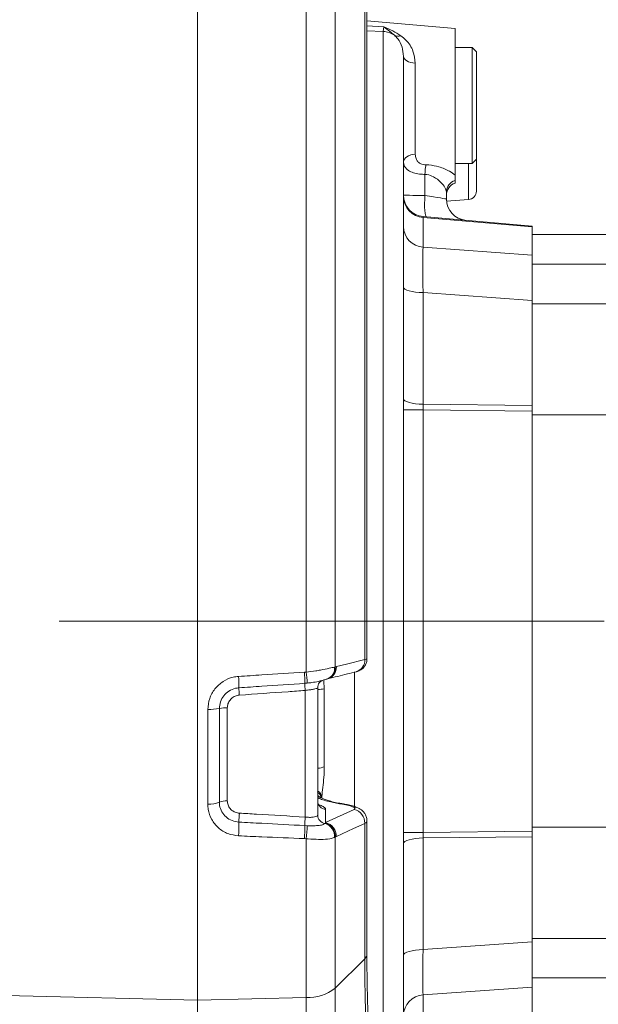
# Model space of a CAD drawing. Header units: millimetres. Extents: x 0 to 8410, y 0 to 5940.
# Tile 123 of 179: x 5396 to 5531, y 3089 to 3318. Entities that reach past the tile are written whole.
import ezdxf

# ---------------------------------------------------------------- set-up
doc = ezdxf.new("R2010")
doc.units = ezdxf.units.MM
doc.header["$LTSCALE"] = 10
doc.linetypes.add('CENTERX2', pattern=[20.32, 12.7, -2.54, 2.54, -2.54])
doc.styles.add('SLDTEXTSTYLE0', font='TXT', dxfattribs={"width": 0.605})
doc.dimstyles.new('SLDDIMSTYLE0', dxfattribs={"dimtxt": 50, "dimasz": 50, "dimexe": 0, "dimexo": 0.0625, "dimgap": 12.5, "dimtad": 1, "dimtoh": 1, "dimdec": 1, "dimrnd": 1e-09, "dimzin": 12, "dimdsep": 46, "dimtxsty": 'SLDTEXTSTYLE0', "dimsah": 1, "dimcen": 0.09, "dimadec": 0, "dimazin": 0, "dimtfac": 1, "dimtofl": 0, "dimtmove": 0, "dimatfit": 3, "dimfxl": 0, "dimfrac": 2, "dimtolj": 1, "dimtzin": 12, "dimarcsym": 0})

# ---------------------------------------------------------------- blocks, each defined once
blk = doc.blocks.new('*D17')
at = {"color": 7, "linetype": 'Continuous', "lineweight": 0}
for p, q in [((5057.2, 3177.87), (5057.2, 2367.92)), ((5437.2, 2551.21), (5437.2, 2367.92)), ((5437.2, 2382.92), (5057.2, 2382.92))]:
    blk.add_line(p, q, dxfattribs=at)
for points in [[(5057.2, 2382.92), (5107.2, 2375.42), (5107.2, 2390.42)], [(5437.2, 2382.92), (5387.2, 2390.42), (5387.2, 2375.42)]]:
    blk.add_solid(points, dxfattribs=at)
at = {"color": 7, "linetype": 'Continuous', "lineweight": 0, "insert": (5189.92, 2447.38), "char_height": 50, "attachment_point": 1, "style": 'SLDTEXTSTYLE0'}
blk.add_mtext('380', dxfattribs=at)

msp = doc.modelspace()

# ---------------------------------------------------------------- linework, layer by layer
at = {"color": 7, "linetype": 'CENTERX2', "lineweight": 0}
for p, q in [((5437.2, 2551.21), (5437.2, 4467.87)), ((4998.55, 3177.87), (5790.84, 3177.87))]:
    msp.add_line(p, q, dxfattribs=at)
at = {"color": 7, "linetype": 'Continuous', "lineweight": 0}
for p, q in [((5437.2, 3356.88), (5437.2, 3089.61)), ((5476.68, 3169.09), (5476.68, 3331.31)), ((5497.2, 3315.81), (5476.68, 3317.6)), ((5497.2, 3281.71), (5497.2, 3315.81)), ((5501.2, 3311.37), (5497.2, 3311.37)), ((5502.2, 3310.37), (5501.2, 3311.37)), ((5501.2, 3297.87), (5501.2, 3311.37)), ((5502.2, 3310.37), (5502.2, 3297.87)), ((5485.2, 3309.34), (5485.2, 3046.41)), ((5501.2, 3284.37), (5501.2, 3297.87)), ((5502.2, 3297.87), (5502.2, 3285.37)), ((5501.2, 3284.37), (5502.2, 3285.37)), ((5502.2, 3285.37), (5502.2, 3277.99)), ((5497.2, 3284.37), (5501.2, 3284.37)), ((5497.2, 3281.71), (5497.2, 3280.48)), ((5497.2, 3280.48), (5497.2, 3279.84)), ((5495.2, 3277.75), (5495.2, 3276.14)), ((5495.23, 3275.63), (5500.34, 3275.99)), ((5489.77, 3272.03), (5515.2, 3269.81)), ((5515.2, 3269.81), (5515.2, 3269.64)), ((5515.2, 3269.64), (5515.2, 3263.09)), ((5533.7, 3267.87), (5515.2, 3267.87)), ((5515.2, 3263.09), (5515.2, 3252.52)), ((5515.2, 3252.52), (5515.2, 3228.06)), ((5515.2, 3228.06), (5515.2, 3226.77)), ((5515.2, 3226.77), (5515.2, 3128.97)), ((5533.7, 3225.87), (5515.2, 3225.87)), ((5467.31, 3164.36), (5467.46, 3164.41)), ((5467.45, 3164.4), (5467.58, 3164.44)), ((5465.2, 3132.7), (5465.2, 3162.32)), ((5476.68, 3100.33), (5476.68, 3131.36)), ((5533.7, 3129.87), (5515.2, 3129.87)), ((5515.2, 3128.97), (5515.2, 3127.68)), ((5515.2, 3127.68), (5515.2, 3103.22)), ((5515.2, 3103.22), (5515.2, 3092.66)), ((5515.2, 3092.66), (5515.2, 3086.1)), ((5437.2, 3089.61), (5437.2, 2999.87))]:
    msp.add_line(p, q, dxfattribs=at)
at = {"color": 8, "linetype": 'Continuous', "lineweight": 0}
for p, q in [((5462.51, 3165.99), (5462.51, 3351.82)), ((5469.28, 3347.25), (5469.28, 3167.2)), ((5476.17, 3168.93), (5476.17, 3333.42)), ((5476.68, 3316.44), (5480.64, 3316.19)), ((5480.47, 3315.15), (5476.68, 3315.31)), ((5480.47, 3315.15), (5480.64, 3316.19)), ((5480.47, 3040.59), (5480.47, 3315.15)), ((5487.94, 3307.76), (5487.94, 3286.56)), ((5500.34, 3275.99), (5500.34, 3284.37)), ((5490.2, 3281.86), (5490.2, 3276.94)), ((5489.77, 3271.86), (5489.77, 3264.9)), ((5515.2, 3269.64), (5489.77, 3271.86)), ((5489.77, 3264.9), (5515.2, 3263.09)), ((5533.7, 3260.94), (5515.2, 3260.94)), ((5489.77, 3254.34), (5489.77, 3228.36)), ((5515.2, 3252.52), (5489.77, 3254.34)), ((5533.7, 3251.75), (5515.2, 3251.75)), ((5489.77, 3228.36), (5515.2, 3228.06)), ((5485.2, 3227.07), (5489.77, 3227.07)), ((5489.77, 3227.07), (5489.77, 3128.68)), ((5515.2, 3226.77), (5489.77, 3227.07)), ((5462.12, 3165.95), (5462.51, 3165.99)), ((5469.15, 3167.17), (5469.28, 3167.2)), ((5469.28, 3167.2), (5469.55, 3167.27)), ((5473.79, 3165.97), (5473.79, 3134.69)), ((5462.77, 3163.44), (5462.19, 3163.39)), ((5466.66, 3164), (5466.75, 3162.12)), ((5462.28, 3132.25), (5462.28, 3161.73)), ((5466.75, 3162.12), (5466.75, 3144.01)), ((5439.61, 3135.22), (5439.61, 3157.3)), ((5442.31, 3157.53), (5442.31, 3135.7)), ((5444.15, 3157.69), (5444.15, 3136.03)), ((5467.06, 3134.06), (5467.06, 3130.96)), ((5467.06, 3130.96), (5473.69, 3134.04)), ((5462.19, 3130.27), (5462.77, 3130.24)), ((5466.92, 3130.79), (5466.96, 3130.83)), ((5466.96, 3130.83), (5467.06, 3130.96)), ((5476.17, 3099.27), (5476.17, 3130.77)), ((5489.77, 3128.68), (5515.2, 3128.97)), ((5462.51, 3127.21), (5462.12, 3127.23)), ((5462.51, 3090.25), (5462.51, 3127.21)), ((5469.28, 3127.58), (5469.15, 3127.52)), ((5469.55, 3127.7), (5469.28, 3127.58)), ((5469.28, 3127.58), (5469.28, 3092.42)), ((5485.2, 3128.68), (5489.77, 3128.68)), ((5515.2, 3127.68), (5489.77, 3127.39)), ((5489.77, 3127.39), (5489.77, 3101.41)), ((5533.7, 3104), (5515.2, 3104)), ((5489.77, 3101.41), (5515.2, 3103.22)), ((5476.17, 3099.27), (5469.28, 3092.42)), ((5533.7, 3094.8), (5515.2, 3094.8)), ((5469.28, 3092.42), (5469.28, 3067.24)), ((5515.2, 3092.66), (5489.77, 3090.84)), ((5437.2, 3089.61), (5392.55, 3090.74)), ((5462.51, 3090.25), (5437.2, 3089.61)), ((5462.51, 3065.07), (5462.51, 3090.25)), ((5489.77, 3090.84), (5489.77, 3083.88))]:
    msp.add_line(p, q, dxfattribs=at)
at = {"color": 8, "linetype": 'Continuous', "lineweight": 0, "flags": 128}
for points in [[(5487.94, 3307.76), (5487.4, 3307.81), (5486.88, 3307.92), (5486.4, 3308.07), (5485.99, 3308.27), (5485.66, 3308.5), (5485.41, 3308.76), (5485.26, 3309.04), (5485.2, 3309.34)], [(5487.94, 3286.56), (5487.4, 3286.5), (5486.88, 3286.38), (5486.4, 3286.2), (5485.99, 3285.98), (5485.66, 3285.71), (5485.41, 3285.41), (5485.26, 3285.09), (5485.2, 3284.76)], [(5485.2, 3277.01), (5485.3, 3277.01), (5485.57, 3277.01), (5486.02, 3277), (5486.62, 3276.99), (5487.37, 3276.98), (5488.23, 3276.97), (5489.19, 3276.96), (5490.2, 3276.94)], [(5490.2, 3276.94), (5490.14, 3275.98), (5490.11, 3275.05), (5490.11, 3274.2), (5490.15, 3273.45), (5490.22, 3272.83), (5490.32, 3272.36), (5490.45, 3272.07), (5490.6, 3271.96)], [(5490.2, 3276.94), (5491.22, 3276.78), (5492.18, 3276.63), (5493.04, 3276.49), (5493.79, 3276.37), (5494.39, 3276.27), (5494.84, 3276.2), (5495.11, 3276.15), (5495.2, 3276.14)], [(5485.2, 3255.63), (5485.29, 3255.39), (5485.54, 3255.16), (5485.96, 3254.94), (5486.52, 3254.75), (5487.2, 3254.59), (5487.99, 3254.46), (5488.86, 3254.38), (5489.77, 3254.34)], [(5485.2, 3229.64), (5485.29, 3229.41), (5485.54, 3229.18), (5485.96, 3228.96), (5486.52, 3228.77), (5487.2, 3228.61), (5487.99, 3228.48), (5488.86, 3228.4), (5489.77, 3228.36)], [(5469.55, 3167.27), (5471.9, 3167.86), (5476.17, 3168.93)], [(5465.71, 3136.91), (5465.4, 3137.15), (5465.2, 3137.27)], [(5471.21, 3135.32), (5471.15, 3135.32), (5470.98, 3135.24)], [(5476.17, 3130.77), (5473.55, 3129.56), (5469.55, 3127.7)], [(5485.2, 3126.1), (5485.29, 3126.34), (5485.54, 3126.57), (5485.96, 3126.78), (5486.52, 3126.97), (5487.2, 3127.13), (5487.99, 3127.26), (5488.86, 3127.34), (5489.77, 3127.39)], [(5485.2, 3100.12), (5485.29, 3100.36), (5485.54, 3100.59), (5485.96, 3100.8), (5486.52, 3100.99), (5487.2, 3101.15), (5487.99, 3101.28), (5488.86, 3101.36), (5489.77, 3101.41)]]:
    msp.add_lwpolyline(points, dxfattribs=at)
at = {"color": 8, "linetype": 'Continuous', "lineweight": 0}
for centre, radius, start, end in [((5480.2, 3310.15), 5.01, 54.8384, 87.0135), ((5483.95, 3315.85), 1.82, 241.7842, 289.5804), ((5503.4, 3281.57), 13.2, 169.0187, 178.7358), ((5498.11, 3277.72), 2.9, 108.1224, 179.3901), ((5490.1, 3276.75), 4.9, 180.8965, 266.0852), ((5490.1, 3269.79), 4.9, 180.8965, 266.0852), ((5473.4, 3168.75), 2.78, 286.7449, 3.6391), ((5432.85, 3163.93), 29.35, 358.9334, 3.9418), ((5430.6, 3161.46), 32.23, 3.5092, 8.0734), ((5466.49, 3166.9), 2.67, 288.6565, 5.7415), ((5466.53, 3167), 2.75, 289.6511, 4.0716), ((5466.78, 3167.1), 2.78, 286.6902, 3.5204), ((5421.17, 3163.04), 25.68, 358.4673, 4.3721), ((5509.06, 3165.24), 46.91, 182.268, 184.2986), ((5488.15, 3163.81), 41.33, 182.0215, 184.3988), ((5464.97, 3170.67), 8.73, 271.5037, 281.7544), ((5439.97, 3168.93), 11.63, 268.253, 281.5854), ((5443.89, 3149.75), 7.95, 88.0917, 101.4833), ((5464.93, 3148.01), 4.4, 273.5755, 294.4775), ((5464.24, 3136.66), 1.96, 4.0676, 60.7699), ((5463.94, 3136.06), 2.29, 16.321, 56.6784), ((5439.95, 3141.14), 5.92, 266.7795, 293.4563), ((5443.9, 3131.99), 4.04, 86.4407, 113.2605), ((5467.16, 3136.02), 1.96, 180.9194, 267.0644), ((5473.77, 3132.66), 1.93, 66.2189, 96.9188), ((5472.93, 3130.89), 3.24, 357.9318, 76.5883), ((5412.54, 3130.18), 34.31, 356.1517, 1.5041), ((5482.15, 3130.51), 35.3, 175.6702, 179.0611), ((5499.58, 3129.46), 37.4, 175.727, 178.7606), ((5467.16, 3132.73), 1.96, 180.8268, 263.0489), ((5425.27, 3129.53), 36.92, 356.4287, 1.1442), ((5434.67, 3131.11), 28.11, 352.0183, 358.2342), ((5465.91, 3127.71), 3.24, 356.6178, 71.8273), ((5466.06, 3127.73), 3.23, 357.3825, 73.8079), ((5466.31, 3127.81), 3.24, 358.0433, 76.5867), ((5475.19, 3100.39), 1.48, 311.2866, 357.7709), ((5462.9, 3100.67), 10.43, 267.8303, 307.7037), ((5490.1, 3085.95), 4.9, 93.9148, 179.1039)]:
    msp.add_arc(centre, radius, start, end, dxfattribs=at)
at = {"color": 7, "linetype": 'Continuous', "lineweight": 0}
for centre, radius, start, end in [((5498.2, 3277.01), 3, 109.4712, 180), ((5500.2, 3277.99), 2, 274, 0), ((5490.2, 3277.01), 5, 180, 265), ((5500.2, 3276.14), 5, 180, 265)]:
    msp.add_arc(centre, radius, start, end, dxfattribs=at)
at = {"color": 8, "linetype": 'Continuous', "lineweight": 0}
for centre, major_axis, ratio, start_param, end_param in [((5490.2, 3266.98), (-0.44, 5.06), 0.011133, 6.281237, 6.542035), ((5490.2, 3250.34), (-0.36, 15.06), 0.023478, 0.259219, 1.302025), ((5490.2, 3227.06), (-0.06, 5), 0.087103, 1.306973, 1.567771), ((5490.2, 3128.69), (0.06, 5), 0.087103, 1.573822, 1.834619), ((5490.2, 3105.4), (0.36, 15.06), 0.023478, 1.839567, 2.882374)]:
    msp.add_ellipse(centre, major_axis=major_axis, ratio=ratio, start_param=start_param, end_param=end_param, dxfattribs=at)
for points, knots in [([(5480.64, 3316.19), (5480.64, 3316.19), (5481.33, 3315.92), (5482.7, 3315.32), (5483.95, 3314.53), (5484.56, 3314.13)], [0, 0, 0, 0, 0.003141, 0.506266, 1, 1, 1, 1]), ([(5483.09, 3314.24), (5482.7, 3314.57), (5481.91, 3315.23), (5481.07, 3315.86), (5480.64, 3316.19), (5480.64, 3316.19)], [0, 0, 0, 0, 0.488638, 0.996175, 1, 1, 1, 1]), ([(5484.56, 3314.13), (5484.98, 3313.8), (5486.18, 3312.83), (5487.56, 3310.78), (5487.82, 3308.72), (5487.94, 3307.76)], [0, 0, 0, 0, 0.219216, 0.634633, 1, 1, 1, 1]), ([(5490.2, 3281.86), (5490.01, 3281.87), (5489.31, 3281.89), (5488.12, 3282.05), (5486.79, 3282.46), (5485.68, 3283.2), (5485.24, 3284.03), (5485.21, 3284.62), (5485.2, 3284.76)], [0, 0, 0, 0, 0.0654, 0.236882, 0.42851, 0.639256, 0.914403, 1, 1, 1, 1]), ([(5487.94, 3286.56), (5487.97, 3286.21), (5488.01, 3285.72), (5488.32, 3285.07), (5488.72, 3284.6), (5489.4, 3284.24), (5490, 3284.1), (5490.35, 3284.09), (5490.44, 3284.08)], [0, 0, 0, 0, 0.281339, 0.386608, 0.595366, 0.777833, 0.938657, 1, 1, 1, 1]), ([(5490.44, 3284.08), (5490.67, 3284.08), (5491.71, 3284.03), (5493.72, 3283.63), (5495.88, 3282.7), (5496.81, 3282), (5497.2, 3281.71)], [0, 0, 0, 0, 0.080075, 0.357278, 0.729346, 1, 1, 1, 1]), ([(5495.2, 3277.75), (5495.13, 3278.08), (5494.98, 3278.75), (5493.91, 3280.09), (5492.48, 3281.25), (5491.07, 3281.79), (5490.36, 3281.85), (5490.2, 3281.86)], [0, 0, 0, 0, 0.246671, 0.498771, 0.767235, 0.949434, 1, 1, 1, 1]), ([(5476.17, 3168.93), (5476.21, 3168.94), (5476.47, 3168.98), (5476.73, 3169.04), (5476.64, 3169.09), (5476.62, 3169.1)], [0, 0, 0, 0, 0.094979, 0.800075, 1, 1, 1, 1]), ([(5446.78, 3164.99), (5448.57, 3165.11), (5453.69, 3165.43), (5458.8, 3165.75), (5462.12, 3165.95)], [0, 0, 0, 0, 0.350185, 1, 1, 1, 1]), ([(5462.51, 3165.99), (5463.27, 3166.08), (5464.43, 3166.21), (5466.27, 3166.55), (5467.9, 3166.89), (5468.76, 3167.08), (5469.15, 3167.17)], [0, 0, 0, 0, 0.278037, 0.424246, 0.739075, 1, 1, 1, 1]), ([(5439.61, 3157.3), (5439.7, 3158.16), (5439.86, 3159.87), (5441.16, 3162.16), (5443.07, 3163.91), (5445.07, 3164.8), (5446.35, 3164.94), (5446.78, 3164.99)], [0, 0, 0, 0, 0.223269, 0.444755, 0.665959, 0.887554, 1, 1, 1, 1]), ([(5462.19, 3163.39), (5458.86, 3163.16), (5453.75, 3162.82), (5448.64, 3162.47), (5446.85, 3162.35)], [0, 0, 0, 0, 0.6498131, 1, 1, 1, 1]), ([(5466.21, 3164.04), (5465.94, 3163.97), (5465.33, 3163.8), (5464.06, 3163.58), (5463.13, 3163.48), (5462.77, 3163.44)], [0, 0, 0, 0, 0.336184, 0.739068, 1, 1, 1, 1]), ([(5446.85, 3162.35), (5446.57, 3162.32), (5445.76, 3162.22), (5444.49, 3161.66), (5443.28, 3160.57), (5442.46, 3159.14), (5442.36, 3158.07), (5442.31, 3157.53)], [0, 0, 0, 0, 0.1136, 0.336753, 0.558174, 0.778586, 1, 1, 1, 1]), ([(5462.28, 3161.73), (5460.95, 3161.63), (5455.84, 3161.27), (5450.73, 3160.91), (5446.94, 3160.64)], [0, 0, 0, 0, 0.260047, 1, 1, 1, 1]), ([(5465.2, 3162.32), (5465.17, 3162.29), (5465.1, 3162.22), (5464.59, 3162.09), (5463.83, 3161.94), (5463.01, 3161.82), (5462.48, 3161.75), (5462.28, 3161.73)], [0, 0, 0, 0, 0.217251, 0.434671, 0.652602, 0.871281, 1, 1, 1, 1]), ([(5446.94, 3160.64), (5446.61, 3160.58), (5445.94, 3160.47), (5445.08, 3159.9), (5444.46, 3159.1), (5444.18, 3158.31), (5444.16, 3157.84), (5444.15, 3157.69)], [0, 0, 0, 0, 0.22587, 0.451144, 0.675497, 0.899029, 1, 1, 1, 1]), ([(5466.75, 3144.01), (5466.73, 3143.17), (5466.68, 3141.55), (5466.38, 3139.15), (5466.21, 3137.59), (5466.2, 3136.88), (5466.2, 3136.8)], [0, 0, 0, 0, 0.3367248, 0.6534212, 0.9585067, 1, 1, 1, 1]), ([(5442.31, 3135.7), (5442.32, 3135.46), (5442.35, 3134.69), (5442.8, 3133.45), (5443.81, 3132.2), (5445.21, 3131.32), (5446.31, 3131.16), (5446.85, 3131.08)], [0, 0, 0, 0, 0.104003, 0.32605, 0.547498, 0.775813, 1, 1, 1, 1]), ([(5444.15, 3136.03), (5444.18, 3135.7), (5444.25, 3135.05), (5444.77, 3134.19), (5445.53, 3133.55), (5446.31, 3133.24), (5446.79, 3133.19), (5446.94, 3133.17)], [0, 0, 0, 0, 0.223355, 0.447229, 0.671869, 0.897352, 1, 1, 1, 1]), ([(5470.98, 3135.24), (5470.05, 3135.41), (5468, 3135.78), (5465.97, 3136.36), (5465.32, 3136.75), (5465.2, 3136.83)], [0, 0, 0, 0, 0.403075, 0.889855, 1, 1, 1, 1]), ([(5446.78, 3127.88), (5445.93, 3128), (5444.21, 3128.24), (5442, 3129.64), (5440.4, 3131.62), (5439.69, 3133.6), (5439.63, 3134.83), (5439.61, 3135.22)], [0, 0, 0, 0, 0.222107, 0.449497, 0.671449, 0.895086, 1, 1, 1, 1]), ([(5465.2, 3135.18), (5465.29, 3135.16), (5465.85, 3135.03), (5466.54, 3134.7), (5467.02, 3134.33), (5467.05, 3134.12), (5467.06, 3134.06)], [0, 0, 0, 0, 0.068885, 0.450496, 0.831173, 1, 1, 1, 1]), ([(5473.54, 3134.57), (5473.2, 3134.7), (5472.51, 3134.97), (5471.5, 3135.15), (5470.98, 3135.24)], [0, 0, 0, 0, 0.482969, 1, 1, 1, 1]), ([(5473.69, 3134.04), (5473.7, 3134.05), (5473.81, 3134.1), (5473.92, 3134.22), (5473.86, 3134.4), (5473.64, 3134.51), (5473.54, 3134.57)], [0, 0, 0, 0, 0.043009, 0.362165, 0.681077, 1, 1, 1, 1]), ([(5446.85, 3131.08), (5448.64, 3130.99), (5453.75, 3130.72), (5458.86, 3130.45), (5462.19, 3130.27)], [0, 0, 0, 0, 0.350187, 1, 1, 1, 1]), ([(5446.94, 3133.17), (5448.27, 3133.09), (5453.39, 3132.78), (5458.5, 3132.48), (5462.28, 3132.25)], [0, 0, 0, 0, 0.260047, 1, 1, 1, 1]), ([(5462.28, 3132.25), (5462.62, 3132.22), (5463.29, 3132.17), (5464.18, 3132.21), (5464.84, 3132.34), (5465.16, 3132.52), (5465.19, 3132.65), (5465.2, 3132.7)], [0, 0, 0, 0, 0.219362, 0.438523, 0.657126, 0.874971, 1, 1, 1, 1]), ([(5476.63, 3131.36), (5476.65, 3131.33), (5476.73, 3131.14), (5476.47, 3130.94), (5476.21, 3130.79), (5476.17, 3130.77)], [0, 0, 0, 0, 0.156151, 0.899822, 1, 1, 1, 1]), ([(5462.77, 3130.24), (5463.28, 3130.23), (5464.32, 3130.2), (5465.62, 3130.3), (5466.53, 3130.49), (5466.8, 3130.7), (5466.92, 3130.79)], [0, 0, 0, 0, 0.257536, 0.516677, 0.788581, 1, 1, 1, 1]), ([(5462.12, 3127.23), (5458.8, 3127.37), (5453.69, 3127.58), (5448.57, 3127.8), (5446.78, 3127.88)], [0, 0, 0, 0, 0.649815, 1, 1, 1, 1]), ([(5469.15, 3127.52), (5468.92, 3127.44), (5468.23, 3127.2), (5466.9, 3127.06), (5465.05, 3127.05), (5463.66, 3127.13), (5462.67, 3127.19), (5462.51, 3127.21)], [0, 0, 0, 0, 0.162972, 0.484033, 0.63682, 0.941288, 1, 1, 1, 1]), ([(5476.69, 3074.61), (5476.65, 3076.32), (5476.54, 3081.28), (5476.24, 3089.36), (5476.19, 3095.97), (5476.17, 3099.27)], [0, 0, 0, 0, 0.20846, 0.604083, 1, 1, 1, 1])]:
    msp.add_open_spline(points, degree=3, knots=knots, dxfattribs=at)
at = {"color": 7, "linetype": 'Continuous', "lineweight": 0}
for points, knots in [([(5485.2, 3309.34), (5485.13, 3310.08), (5484.96, 3311.68), (5484.13, 3313.22), (5483.35, 3313.98), (5483.09, 3314.24)], [0, 0, 0, 0, 0.366761, 0.786002, 1, 1, 1, 1]), ([(5474.21, 3166.1), (5474.29, 3166.12), (5474.55, 3166.18), (5475.12, 3166.41), (5475.81, 3166.9), (5476.34, 3167.63), (5476.65, 3168.39), (5476.65, 3168.89), (5476.65, 3169.09)], [0, 0, 0, 0, 0.075375, 0.240886, 0.447633, 0.657955, 0.860241, 1, 1, 1, 1]), ([(5467.58, 3164.44), (5469.1, 3164.82), (5471.31, 3165.37), (5473.51, 3165.92), (5474.2, 3166.09)], [0, 0, 0, 0, 0.6877173, 1, 1, 1, 1]), ([(5465.22, 3162.32), (5465.23, 3162.54), (5465.26, 3162.96), (5465.54, 3163.46), (5465.85, 3163.79), (5466.11, 3163.97), (5466.26, 3164.04), (5466.32, 3164.07), (5466.31, 3164.06), (5466.31, 3164.06)], [0, 0, 0, 0, 0.231742, 0.4311435, 0.5980734, 0.7334548, 0.8439277, 0.9592054, 1, 1, 1, 1]), ([(5466.21, 3164.03), (5466.22, 3164.03), (5466.55, 3164.13), (5466.96, 3164.26), (5467.25, 3164.34), (5467.35, 3164.38)], [0, 0, 0, 0, 0.006446, 0.650526, 1, 1, 1, 1]), ([(5465.66, 3134.88), (5465.66, 3134.88), (5465.66, 3134.87), (5465.47, 3135.07), (5465.23, 3135.48), (5465.23, 3135.84), (5465.24, 3135.99)], [0, 0, 0, 0, 0.179198, 0.427784, 0.75965, 1, 1, 1, 1]), ([(5471.23, 3135.32), (5470.94, 3135.37), (5470.11, 3135.49), (5468.88, 3135.75), (5467.66, 3136.07), (5466.69, 3136.41), (5466.07, 3136.68), (5465.74, 3136.89), (5465.73, 3136.9), (5465.72, 3136.9)], [0, 0, 0, 0, 0.097791, 0.28248, 0.461595, 0.618459, 0.782801, 0.91325, 1, 1, 1, 1]), ([(5474.53, 3134.41), (5474.24, 3134.54), (5473.58, 3134.81), (5472.47, 3135.1), (5471.61, 3135.25), (5471.21, 3135.31)], [0, 0, 0, 0, 0.303839, 0.683189, 1, 1, 1, 1]), ([(5476.66, 3131.36), (5476.67, 3131.39), (5476.71, 3131.73), (5476.54, 3132.36), (5476.19, 3133.11), (5475.69, 3133.7), (5475.13, 3134.14), (5474.74, 3134.33), (5474.55, 3134.42)], [0, 0, 0, 0, 0.025114, 0.253993, 0.457512, 0.647892, 0.829334, 1, 1, 1, 1]), ([(5477.21, 3075.8), (5477.21, 3076.13), (5477.21, 3077.39), (5477.11, 3079.7), (5476.95, 3084.46), (5476.77, 3090.8), (5476.67, 3096.65), (5476.69, 3099.75), (5476.69, 3100.34)], [0, 0, 0, 0, 0.038478, 0.147809, 0.286613, 0.630058, 0.929953, 1, 1, 1, 1])]:
    msp.add_open_spline(points, degree=3, knots=knots, dxfattribs=at)

# ---------------------------------------------------------------- dimensions: what is measured, and where the dimension line sits
dim = msp.add_linear_dim(base=(5057.2, 2382.92), p1=(5437.2, 2551.21), p2=(5057.2, 3177.87), dimstyle='SLDDIMSTYLE0', dxfattribs=at)
dim.commit()
dim.dimension.update_dxf_attribs({"geometry": '*D17', "text_midpoint": (5247.2, 2382.92), "dimtype": 160})

doc.saveas('drawing.dxf')
